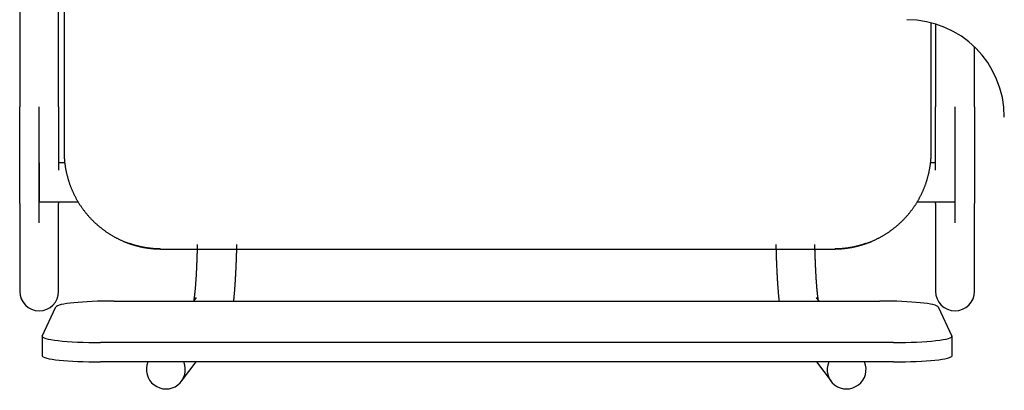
# Model space of a CAD drawing. Header units: metres. Extents: x -1 to 461, y -6 to 31.
# Tile 63 of 82: x 420.419 to 420.924, y 16.04 to 16.23. Entities that reach past the tile are written whole.
import ezdxf

# ---------------------------------------------------------------- set-up
doc = ezdxf.new("R2010")
doc.units = ezdxf.units.M
doc.linetypes.add('CONTINUA', pattern=[0])
doc.layers.add('PA MOBLES', color=7, linetype='CONTINUA', lineweight=25)

msp = doc.modelspace()

# ---------------------------------------------------------------- linework, layer by layer
at = {"layer": 'PA MOBLES', "color": 180, "transparency": 33554687}
for p, q in [((420.44139, 16.51223), (420.44139, 16.16223)), ((420.41861, 16.44574), (420.41861, 16.18525)), ((420.43861, 16.18525), (420.43861, 16.44574)), ((420.88639, 16.16223), (420.88639, 16.2283)), ((420.88861, 16.22767), (420.88861, 16.18525)), ((420.90861, 16.18525), (420.90861, 16.21585)), ((420.42861, 16.12568), (420.42861, 16.18525)), ((420.89861, 16.12568), (420.89861, 16.18525)), ((420.42861, 16.15637), (420.42861, 16.13637)), ((420.44173, 16.15637), (420.43861, 16.15637)), ((420.88861, 16.15637), (420.88604, 16.15637)), ((420.89861, 16.13637), (420.89861, 16.15637)), ((420.41861, 16.13555), (420.41861, 16.0905)), ((420.42861, 16.13637), (420.4486, 16.13637)), ((420.43861, 16.0905), (420.43861, 16.13555)), ((420.87918, 16.13637), (420.89861, 16.13637)), ((420.88861, 16.13555), (420.88861, 16.0905)), ((420.90861, 16.0905), (420.90861, 16.13555)), ((420.49081, 16.11223), (420.83696, 16.11223)), ((420.49081, 16.11223), (420.83696, 16.11223)), ((420.46713, 16.08552), (420.86005, 16.08552)), ((420.5091, 16.0873), (420.50774, 16.08552)), ((420.82882, 16.08552), (420.82747, 16.0873)), ((420.43017, 16.06758), (420.43717, 16.08249)), ((420.89002, 16.08249), (420.89702, 16.06758)), ((420.43013, 16.06742), (420.43013, 16.05748)), ((420.89705, 16.05748), (420.89705, 16.06742)), ((420.86705, 16.06423), (420.46013, 16.06423)), ((420.86705, 16.05429), (420.46013, 16.05429)), ((420.50157, 16.04434), (420.50913, 16.05429)), ((420.82743, 16.05429), (420.83499, 16.04434))]:
    msp.add_line(p, q, dxfattribs=at)
for points in [[(420.41861, 16.13555), (420.41861, 16.13563), (420.41861, 16.13571), (420.41861, 16.13581), (420.41861, 16.13591), (420.41861, 16.13602), (420.41861, 16.13614), (420.41861, 16.13626), (420.41861, 16.13639), (420.41861, 16.13654), (420.41861, 16.13669), (420.41861, 16.13685), (420.41861, 16.13701), (420.41861, 16.13719), (420.41861, 16.13737), (420.41861, 16.13756), (420.41861, 16.13776), (420.41861, 16.13797), (420.41861, 16.13818), (420.41861, 16.1384), (420.41861, 16.13863), (420.41861, 16.13887), (420.41861, 16.13912), (420.41861, 16.13937), (420.41861, 16.13964), (420.41861, 16.13991), (420.41861, 16.14018), (420.41861, 16.14047), (420.41861, 16.14076), (420.41861, 16.14106), (420.41861, 16.14137), (420.41861, 16.14169), (420.41861, 16.14201), (420.41861, 16.14234), (420.41861, 16.14268), (420.41861, 16.14302), (420.41861, 16.14337), (420.41861, 16.14373), (420.41861, 16.1441), (420.41861, 16.14447), (420.41861, 16.14485), (420.41861, 16.14523), (420.41861, 16.14562), (420.41861, 16.14602), (420.41861, 16.14643), (420.41861, 16.14684), (420.41861, 16.14726), (420.41861, 16.14768), (420.41861, 16.14811), (420.41861, 16.14855), (420.41861, 16.14899), (420.41861, 16.14944), (420.41861, 16.1499), (420.41861, 16.15036), (420.41861, 16.15083), (420.41861, 16.1513), (420.41861, 16.15178), (420.41861, 16.15227), (420.41861, 16.15276), (420.41861, 16.15325), (420.41861, 16.15376), (420.41861, 16.1542), (420.41861, 16.15465), (420.41861, 16.1551), (420.41861, 16.15556), (420.41861, 16.15602), (420.41861, 16.15648), (420.41861, 16.15694), (420.41861, 16.15741), (420.41861, 16.15789), (420.41861, 16.15836), (420.41861, 16.15884), (420.41861, 16.15933), (420.41861, 16.15981), (420.41861, 16.1603), (420.41861, 16.1608), (420.41861, 16.16129), (420.41861, 16.16179), (420.41861, 16.16229), (420.41861, 16.1628), (420.41861, 16.16331), (420.41861, 16.16382), (420.41861, 16.16433), (420.41861, 16.16485), (420.41861, 16.16537), (420.41861, 16.16589), (420.41861, 16.16642), (420.41861, 16.16694), (420.41861, 16.16747), (420.41861, 16.16801), (420.41861, 16.16854), (420.41861, 16.16908), (420.41861, 16.16962), (420.41861, 16.17016), (420.41861, 16.1707), (420.41861, 16.17125), (420.41861, 16.17179), (420.41861, 16.17234), (420.41861, 16.17289), (420.41861, 16.17344), (420.41861, 16.17399), (420.41861, 16.17455), (420.41861, 16.1751), (420.41861, 16.17566), (420.41861, 16.17621), (420.41861, 16.17677), (420.41861, 16.17733), (420.41861, 16.17789), (420.41861, 16.17845), (420.41861, 16.17902), (420.41861, 16.17958), (420.41861, 16.18014), (420.41861, 16.18071), (420.41861, 16.18127), (420.41861, 16.18184), (420.41861, 16.18241), (420.41861, 16.18297), (420.41861, 16.18354), (420.41861, 16.18411), (420.41861, 16.18468), (420.41861, 16.18525)], [(420.43861, 16.18525), (420.43861, 16.1846), (420.43861, 16.18395), (420.43861, 16.1833), (420.43861, 16.18265), (420.43861, 16.182), (420.43861, 16.18135), (420.43861, 16.18071), (420.43861, 16.18006), (420.43861, 16.17941), (420.43861, 16.17877), (420.43861, 16.17813), (420.43861, 16.17749), (420.43861, 16.17685), (420.43861, 16.17621), (420.43861, 16.17557), (420.43861, 16.17494), (420.43861, 16.17431), (420.43861, 16.17367), (420.43861, 16.17304), (420.43861, 16.17242), (420.43861, 16.17179), (420.43861, 16.17117), (420.43861, 16.17055), (420.43861, 16.16993), (420.43861, 16.16931), (420.43861, 16.1687), (420.43861, 16.16808), (420.43861, 16.16748), (420.43861, 16.16687), (420.43861, 16.16627), (420.43861, 16.16577), (420.43861, 16.16528), (420.43861, 16.16479), (420.43861, 16.16431), (420.43861, 16.16382), (420.43861, 16.16334), (420.43861, 16.16286), (420.43861, 16.16239), (420.43861, 16.16192), (420.43861, 16.16145), (420.43861, 16.16098), (420.43861, 16.16052), (420.43861, 16.16005), (420.43861, 16.1596), (420.43861, 16.15914), (420.43861, 16.15869), (420.43861, 16.15824), (420.43861, 16.15779), (420.43861, 16.15735), (420.43861, 16.15691), (420.43861, 16.15647), (420.43861, 16.15604), (420.43861, 16.15561), (420.43861, 16.15518), (420.43861, 16.15476), (420.43861, 16.15434), (420.43861, 16.15392), (420.43861, 16.15351), (420.43861, 16.1531), (420.43861, 16.15269)], [(420.88861, 16.15269), (420.88861, 16.15273), (420.88861, 16.15276), (420.88861, 16.1528), (420.88861, 16.15283), (420.88861, 16.15287), (420.88861, 16.1529), (420.88861, 16.15294), (420.88861, 16.15297), (420.88861, 16.15301), (420.88861, 16.15304), (420.88861, 16.15308), (420.88861, 16.15311), (420.88861, 16.15315), (420.88861, 16.15319), (420.88861, 16.15322), (420.88861, 16.15326), (420.88861, 16.15329), (420.88861, 16.15333), (420.88861, 16.15336), (420.88861, 16.1534), (420.88861, 16.15343), (420.88861, 16.15347), (420.88861, 16.15351), (420.88861, 16.15354), (420.88861, 16.15358), (420.88861, 16.15361), (420.88861, 16.15365), (420.88861, 16.15369), (420.88861, 16.15372), (420.88861, 16.15376), (420.88861, 16.1542), (420.88861, 16.15465), (420.88861, 16.1551), (420.88861, 16.15556), (420.88861, 16.15602), (420.88861, 16.15648), (420.88861, 16.15694), (420.88861, 16.15741), (420.88861, 16.15789), (420.88861, 16.15836), (420.88861, 16.15884), (420.88861, 16.15933), (420.88861, 16.15981), (420.88861, 16.1603), (420.88861, 16.1608), (420.88861, 16.16129), (420.88861, 16.16179), (420.88861, 16.16229), (420.88861, 16.1628), (420.88861, 16.16331), (420.88861, 16.16382), (420.88861, 16.16433), (420.88861, 16.16485), (420.88861, 16.16537), (420.88861, 16.16589), (420.88861, 16.16642), (420.88861, 16.16694), (420.88861, 16.16747), (420.88861, 16.16801), (420.88861, 16.16854), (420.88861, 16.16908), (420.88861, 16.16962), (420.88861, 16.17016), (420.88861, 16.1707), (420.88861, 16.17125), (420.88861, 16.17179), (420.88861, 16.17234), (420.88861, 16.17289), (420.88861, 16.17344), (420.88861, 16.17399), (420.88861, 16.17455), (420.88861, 16.1751), (420.88861, 16.17566), (420.88861, 16.17621), (420.88861, 16.17677), (420.88861, 16.17733), (420.88861, 16.17789), (420.88861, 16.17845), (420.88861, 16.17902), (420.88861, 16.17958), (420.88861, 16.18014), (420.88861, 16.18071), (420.88861, 16.18127), (420.88861, 16.18184), (420.88861, 16.18241), (420.88861, 16.18297), (420.88861, 16.18354), (420.88861, 16.18411), (420.88861, 16.18468), (420.88861, 16.18525)], [(420.90861, 16.18525), (420.90861, 16.1846), (420.90861, 16.18395), (420.90861, 16.1833), (420.90861, 16.18265), (420.90861, 16.182), (420.90861, 16.18135), (420.90861, 16.18071), (420.90861, 16.18006), (420.90861, 16.17941), (420.90861, 16.17877), (420.90861, 16.17813), (420.90861, 16.17749), (420.90861, 16.17685), (420.90861, 16.17621), (420.90861, 16.17557), (420.90861, 16.17494), (420.90861, 16.17431), (420.90861, 16.17367), (420.90861, 16.17304), (420.90861, 16.17242), (420.90861, 16.17179), (420.90861, 16.17117), (420.90861, 16.17055), (420.90861, 16.16993), (420.90861, 16.16931), (420.90861, 16.1687), (420.90861, 16.16808), (420.90861, 16.16748), (420.90861, 16.16687), (420.90861, 16.16627), (420.90861, 16.16566), (420.90861, 16.16507), (420.90861, 16.16447), (420.90861, 16.16389), (420.90861, 16.1633), (420.90861, 16.16272), (420.90861, 16.16214), (420.90861, 16.16157), (420.90861, 16.161), (420.90861, 16.16043), (420.90861, 16.15987), (420.90861, 16.15932), (420.90861, 16.15876), (420.90861, 16.15822), (420.90861, 16.15767), (420.90861, 16.15714), (420.90861, 16.1566), (420.90861, 16.15607), (420.90861, 16.15555), (420.90861, 16.15503), (420.90861, 16.15452), (420.90861, 16.15401), (420.90861, 16.1535), (420.90861, 16.15301), (420.90861, 16.15251), (420.90861, 16.15202), (420.90861, 16.15154), (420.90861, 16.15106), (420.90861, 16.15059), (420.90861, 16.15013), (420.90861, 16.14972), (420.90861, 16.14932), (420.90861, 16.14893), (420.90861, 16.14854), (420.90861, 16.14816), (420.90861, 16.14778), (420.90861, 16.14741), (420.90861, 16.14704), (420.90861, 16.14668), (420.90861, 16.14632), (420.90861, 16.14596), (420.90861, 16.14562), (420.90861, 16.14527), (420.90861, 16.14493), (420.90861, 16.1446), (420.90861, 16.14427), (420.90861, 16.14395), (420.90861, 16.14363), (420.90861, 16.14332), (420.90861, 16.14302), (420.90861, 16.14272), (420.90861, 16.14242), (420.90861, 16.14213), (420.90861, 16.14184), (420.90861, 16.14157), (420.90861, 16.14129), (420.90861, 16.14102), (420.90861, 16.14076), (420.90861, 16.14051), (420.90861, 16.14025), (420.90861, 16.14001), (420.90861, 16.13977), (420.90861, 16.13954), (420.90861, 16.13931), (420.90861, 16.13909), (420.90861, 16.13887), (420.90861, 16.13866), (420.90861, 16.13846), (420.90861, 16.13826), (420.90861, 16.13807), (420.90861, 16.13789), (420.90861, 16.13771), (420.90861, 16.13754), (420.90861, 16.13737), (420.90861, 16.13721), (420.90861, 16.13705), (420.90861, 16.13691), (420.90861, 16.13676), (420.90861, 16.13663), (420.90861, 16.1365), (420.90861, 16.13638), (420.90861, 16.13626), (420.90861, 16.13615), (420.90861, 16.13605), (420.90861, 16.13595), (420.90861, 16.13586), (420.90861, 16.13577), (420.90861, 16.13569), (420.90861, 16.13562), (420.90861, 16.13555)], [(420.44139, 16.16223), (420.44139, 16.16192), (420.44139, 16.1616), (420.44139, 16.16129), (420.4414, 16.16097), (420.44141, 16.16065), (420.44142, 16.16033), (420.44144, 16.16002), (420.44145, 16.1597), (420.44147, 16.15938), (420.44149, 16.15906), (420.44151, 16.15874), (420.44153, 16.15842), (420.44156, 16.1581), (420.44159, 16.15778), (420.44162, 16.15745), (420.44165, 16.15713), (420.44168, 16.15681), (420.44172, 16.15649), (420.44176, 16.15616), (420.4418, 16.15584), (420.44184, 16.15552), (420.44188, 16.1552), (420.44193, 16.15487), (420.44198, 16.15455), (420.44203, 16.15423), (420.44208, 16.1539), (420.44214, 16.15358), (420.4422, 16.15326), (420.44226, 16.15293), (420.44232, 16.15261), (420.44239, 16.15229), (420.44245, 16.15196), (420.44252, 16.15164), (420.44259, 16.15132), (420.44266, 16.151), (420.44274, 16.15067), (420.44282, 16.15035), (420.4429, 16.15003), (420.44298, 16.14971), (420.44306, 16.14939), (420.44315, 16.14907), (420.44324, 16.14875), (420.44333, 16.14843), (420.44342, 16.14811), (420.44352, 16.14779), (420.44361, 16.14747), (420.44371, 16.14715), (420.44382, 16.14684), (420.44392, 16.14652), (420.44403, 16.1462), (420.44413, 16.14589), (420.44424, 16.14557), (420.44435, 16.14526), (420.44447, 16.14495), (420.44459, 16.14463), (420.4447, 16.14432), (420.44482, 16.14401), (420.44495, 16.1437), (420.44507, 16.14339), (420.4452, 16.14308), (420.44533, 16.14277), (420.44546, 16.14247), (420.44559, 16.14216), (420.44573, 16.14186), (420.44586, 16.14155), (420.446, 16.14125), (420.44614, 16.14095), (420.44629, 16.14065), (420.44643, 16.14035), (420.44658, 16.14005), (420.44673, 16.13975), (420.44688, 16.13945), (420.44703, 16.13916), (420.44719, 16.13886), (420.44734, 16.13857), (420.4475, 16.13827), (420.44766, 16.13798), (420.44782, 16.13769), (420.44799, 16.1374), (420.44815, 16.13712), (420.44832, 16.13683), (420.44849, 16.13654), (420.44866, 16.13626), (420.44883, 16.13598), (420.44901, 16.1357), (420.44918, 16.13542), (420.44936, 16.13514), (420.44954, 16.13486), (420.44972, 16.13459), (420.44991, 16.13431), (420.45009, 16.13404), (420.45028, 16.13377), (420.45047, 16.1335), (420.45065, 16.13323), (420.45085, 16.13297), (420.45104, 16.1327), (420.45123, 16.13244), (420.45143, 16.13218), (420.45163, 16.13192), (420.45182, 16.13166), (420.45202, 16.1314), (420.45223, 16.13115), (420.45243, 16.13089), (420.45263, 16.13064), (420.45284, 16.13039), (420.45304, 16.13014), (420.45325, 16.12989), (420.45346, 16.12965), (420.45367, 16.12941), (420.45388, 16.12916), (420.4541, 16.12892), (420.45431, 16.12869), (420.45452, 16.12845), (420.45474, 16.12822), (420.45496, 16.12798), (420.45518, 16.12775), (420.45539, 16.12752), (420.45561, 16.1273), (420.45584, 16.12707), (420.45606, 16.12685), (420.45628, 16.12663), (420.4565, 16.12641), (420.45673, 16.12619), (420.45696, 16.12597), (420.45719, 16.12575), (420.45742, 16.12554), (420.45766, 16.12532), (420.45789, 16.12511), (420.45813, 16.1249), (420.45837, 16.12469), (420.45861, 16.12448), (420.45885, 16.12427), (420.4591, 16.12406), (420.45934, 16.12385), (420.45959, 16.12365), (420.45984, 16.12344), (420.46009, 16.12324), (420.46034, 16.12304), (420.4606, 16.12284), (420.46085, 16.12264), (420.46111, 16.12244), (420.46137, 16.12224), (420.46163, 16.12205), (420.4619, 16.12185), (420.46216, 16.12166), (420.46243, 16.12147), (420.46269, 16.12128), (420.46296, 16.1211), (420.46323, 16.12091), (420.46351, 16.12073), (420.46378, 16.12054), (420.46405, 16.12036), (420.46433, 16.12018), (420.46461, 16.12001), (420.46489, 16.11983), (420.46517, 16.11966), (420.46545, 16.11949), (420.46573, 16.11931), (420.46602, 16.11915), (420.4663, 16.11898), (420.46659, 16.11881), (420.46688, 16.11865), (420.46717, 16.11849), (420.46746, 16.11833), (420.46775, 16.11817), (420.46804, 16.11802), (420.46834, 16.11786), (420.46863, 16.11771), (420.46893, 16.11756), (420.46923, 16.11741), (420.46953, 16.11726), (420.46983, 16.11712), (420.47013, 16.11698), (420.47043, 16.11684), (420.47073, 16.1167), (420.47104, 16.11656), (420.47134, 16.11643), (420.47165, 16.11629), (420.47195, 16.11616), (420.47226, 16.11603), (420.47235, 16.116), (420.47244, 16.11596), (420.47253, 16.11592), (420.47262, 16.11588), (420.47272, 16.11585), (420.47281, 16.11581), (420.4729, 16.11577), (420.47299, 16.11574), (420.47308, 16.1157), (420.47317, 16.11567), (420.47327, 16.11563), (420.47336, 16.11559), (420.47345, 16.11556), (420.47354, 16.11552), (420.47363, 16.11549), (420.47373, 16.11545), (420.47382, 16.11542), (420.47391, 16.11538), (420.474, 16.11535), (420.4741, 16.11532), (420.47419, 16.11528), (420.47428, 16.11525), (420.47437, 16.11521), (420.47447, 16.11518), (420.47456, 16.11515), (420.47465, 16.11512), (420.47474, 16.11508), (420.47484, 16.11505), (420.47493, 16.11502), (420.47502, 16.11498)], [(420.85275, 16.11498), (420.85284, 16.11502), (420.85293, 16.11505), (420.85303, 16.11508), (420.85312, 16.11512), (420.85321, 16.11515), (420.85331, 16.11518), (420.8534, 16.11521), (420.85349, 16.11525), (420.85358, 16.11528), (420.85368, 16.11532), (420.85377, 16.11535), (420.85386, 16.11538), (420.85395, 16.11542), (420.85405, 16.11545), (420.85414, 16.11549), (420.85423, 16.11552), (420.85432, 16.11556), (420.85441, 16.11559), (420.85451, 16.11563), (420.8546, 16.11567), (420.85469, 16.1157), (420.85478, 16.11574), (420.85487, 16.11577), (420.85496, 16.11581), (420.85506, 16.11585), (420.85515, 16.11588), (420.85524, 16.11592), (420.85533, 16.11596), (420.85542, 16.116), (420.85551, 16.11603), (420.85582, 16.11616), (420.85613, 16.11629), (420.85643, 16.11643), (420.85674, 16.11656), (420.85704, 16.1167), (420.85734, 16.11684), (420.85764, 16.11698), (420.85795, 16.11712), (420.85824, 16.11726), (420.85854, 16.11741), (420.85884, 16.11756), (420.85914, 16.11771), (420.85943, 16.11786), (420.85973, 16.11802), (420.86002, 16.11817), (420.86031, 16.11833), (420.8606, 16.11849), (420.86089, 16.11865), (420.86118, 16.11881), (420.86147, 16.11898), (420.86175, 16.11915), (420.86204, 16.11931), (420.86232, 16.11949), (420.8626, 16.11966), (420.86288, 16.11983), (420.86316, 16.12001), (420.86344, 16.12018), (420.86372, 16.12036), (420.86399, 16.12054), (420.86427, 16.12073), (420.86454, 16.12091), (420.86481, 16.1211), (420.86508, 16.12128), (420.86535, 16.12147), (420.86561, 16.12166), (420.86588, 16.12185), (420.86614, 16.12205), (420.8664, 16.12224), (420.86666, 16.12244), (420.86692, 16.12264), (420.86717, 16.12284), (420.86743, 16.12304), (420.86768, 16.12324), (420.86793, 16.12344), (420.86818, 16.12365), (420.86843, 16.12385), (420.86868, 16.12406), (420.86892, 16.12427), (420.86916, 16.12448), (420.8694, 16.12469), (420.86964, 16.1249), (420.86988, 16.12511), (420.87012, 16.12532), (420.87035, 16.12554), (420.87058, 16.12575), (420.87081, 16.12597), (420.87104, 16.12619), (420.87127, 16.12641), (420.87149, 16.12663), (420.87171, 16.12685), (420.87194, 16.12707), (420.87216, 16.1273), (420.87238, 16.12752), (420.8726, 16.12775), (420.87281, 16.12798), (420.87303, 16.12822), (420.87325, 16.12845), (420.87346, 16.12869), (420.87368, 16.12892), (420.87389, 16.12916), (420.8741, 16.12941), (420.87431, 16.12965), (420.87452, 16.12989), (420.87473, 16.13014), (420.87493, 16.13039), (420.87514, 16.13064), (420.87534, 16.13089), (420.87555, 16.13115), (420.87575, 16.1314), (420.87595, 16.13166), (420.87615, 16.13192), (420.87634, 16.13218), (420.87654, 16.13244), (420.87673, 16.1327), (420.87693, 16.13297), (420.87712, 16.13323), (420.87731, 16.1335), (420.87749, 16.13377), (420.87768, 16.13404), (420.87787, 16.13431), (420.87805, 16.13459), (420.87823, 16.13486), (420.87841, 16.13514), (420.87859, 16.13542), (420.87876, 16.1357), (420.87894, 16.13598), (420.87911, 16.13626), (420.87928, 16.13654), (420.87945, 16.13683), (420.87962, 16.13712), (420.87979, 16.1374), (420.87995, 16.13769), (420.88011, 16.13798), (420.88027, 16.13827), (420.88043, 16.13857), (420.88059, 16.13886), (420.88074, 16.13916), (420.88089, 16.13945), (420.88105, 16.13975), (420.88119, 16.14005), (420.88134, 16.14035), (420.88149, 16.14065), (420.88163, 16.14095), (420.88177, 16.14125), (420.88191, 16.14155), (420.88205, 16.14186), (420.88218, 16.14216), (420.88231, 16.14247), (420.88244, 16.14277), (420.88257, 16.14308), (420.8827, 16.14339), (420.88283, 16.1437), (420.88295, 16.14401), (420.88307, 16.14432), (420.88319, 16.14463), (420.8833, 16.14495), (420.88342, 16.14526), (420.88353, 16.14557), (420.88364, 16.14589), (420.88375, 16.1462), (420.88385, 16.14652), (420.88396, 16.14684), (420.88406, 16.14715), (420.88416, 16.14747), (420.88425, 16.14779), (420.88435, 16.14811), (420.88444, 16.14843), (420.88453, 16.14875), (420.88462, 16.14907), (420.88471, 16.14939), (420.88479, 16.14971), (420.88487, 16.15003), (420.88495, 16.15035), (420.88503, 16.15067), (420.88511, 16.151), (420.88518, 16.15132), (420.88525, 16.15164), (420.88532, 16.15196), (420.88539, 16.15229), (420.88545, 16.15261), (420.88551, 16.15293), (420.88557, 16.15326), (420.88563, 16.15358), (420.88569, 16.1539), (420.88574, 16.15423), (420.88579, 16.15455), (420.88584, 16.15487), (420.88589, 16.1552), (420.88593, 16.15552), (420.88598, 16.15584), (420.88602, 16.15616), (420.88605, 16.15649), (420.88609, 16.15681), (420.88612, 16.15713), (420.88616, 16.15745), (420.88619, 16.15778), (420.88621, 16.1581), (420.88624, 16.15842), (420.88626, 16.15874), (420.88628, 16.15906), (420.8863, 16.15938), (420.88632, 16.1597), (420.88634, 16.16002), (420.88635, 16.16033), (420.88636, 16.16065), (420.88637, 16.16097), (420.88638, 16.16129), (420.88638, 16.1616), (420.88638, 16.16192), (420.88639, 16.16223)], [(420.43861, 16.13637), (420.43861, 16.13633), (420.43861, 16.1363), (420.43861, 16.13626), (420.43861, 16.13623), (420.43861, 16.1362), (420.43861, 16.13616), (420.43861, 16.13613), (420.43861, 16.1361), (420.43861, 16.13607), (420.43861, 16.13604), (420.43861, 16.13601), (420.43861, 16.13598), (420.43861, 16.13595), (420.43861, 16.13592), (420.43861, 16.1359), (420.43861, 16.13587), (420.43861, 16.13584), (420.43861, 16.13582), (420.43861, 16.13579), (420.43861, 16.13577), (420.43861, 16.13574), (420.43861, 16.13572), (420.43861, 16.1357), (420.43861, 16.13568), (420.43861, 16.13565), (420.43861, 16.13563), (420.43861, 16.13561), (420.43861, 16.13559), (420.43861, 16.13557), (420.43861, 16.13555)], [(420.88861, 16.13555), (420.88861, 16.13557), (420.88861, 16.13559), (420.88861, 16.13561), (420.88861, 16.13563), (420.88861, 16.13565), (420.88861, 16.13568), (420.88861, 16.1357), (420.88861, 16.13572), (420.88861, 16.13574), (420.88861, 16.13577), (420.88861, 16.13579), (420.88861, 16.13582), (420.88861, 16.13584), (420.88861, 16.13587), (420.88861, 16.1359), (420.88861, 16.13592), (420.88861, 16.13595), (420.88861, 16.13598), (420.88861, 16.13601), (420.88861, 16.13604), (420.88861, 16.13607), (420.88861, 16.1361), (420.88861, 16.13613), (420.88861, 16.13616), (420.88861, 16.1362), (420.88861, 16.13623), (420.88861, 16.13626), (420.88861, 16.1363), (420.88861, 16.13633), (420.88861, 16.13637)], [(420.47502, 16.11498), (420.47505, 16.11498), (420.47507, 16.11497), (420.4751, 16.11496), (420.47512, 16.11495), (420.47515, 16.11494), (420.47517, 16.11493), (420.4752, 16.11492), (420.47522, 16.11492), (420.47525, 16.11491), (420.47527, 16.1149), (420.4753, 16.11489), (420.47532, 16.11488), (420.47535, 16.11487), (420.47537, 16.11487), (420.4754, 16.11486), (420.47542, 16.11485), (420.47545, 16.11484), (420.47547, 16.11483), (420.4755, 16.11482), (420.47552, 16.11482), (420.47554, 16.11481), (420.47557, 16.1148), (420.47559, 16.11479), (420.47562, 16.11478), (420.47564, 16.11477), (420.47567, 16.11477), (420.47569, 16.11476), (420.47571, 16.11475), (420.47574, 16.11474), (420.47576, 16.11473), (420.47592, 16.11468), (420.47607, 16.11463), (420.47623, 16.11459), (420.47638, 16.11454), (420.47654, 16.11449), (420.4767, 16.11444), (420.47686, 16.11439), (420.47702, 16.11434), (420.47718, 16.11429), (420.47734, 16.11425), (420.4775, 16.1142), (420.47767, 16.11415), (420.47783, 16.1141), (420.478, 16.11406), (420.47816, 16.11401), (420.47833, 16.11397), (420.47849, 16.11392), (420.47866, 16.11388), (420.47883, 16.11384), (420.479, 16.11379), (420.47916, 16.11375), (420.47933, 16.11371), (420.4795, 16.11366), (420.47967, 16.11362), (420.47984, 16.11358), (420.48001, 16.11354), (420.48018, 16.1135), (420.48035, 16.11346), (420.48052, 16.11343), (420.48069, 16.11339), (420.48086, 16.11335), (420.48103, 16.11332), (420.4812, 16.11328), (420.48137, 16.11324), (420.48155, 16.11321), (420.48172, 16.11318), (420.48189, 16.11314), (420.48206, 16.11311), (420.48223, 16.11308), (420.4824, 16.11305), (420.48257, 16.11302), (420.48273, 16.11299), (420.4829, 16.11296), (420.48307, 16.11293), (420.48324, 16.1129), (420.48341, 16.11287), (420.48357, 16.11285), (420.48374, 16.11282), (420.48391, 16.11279), (420.48407, 16.11277), (420.48424, 16.11275), (420.4844, 16.11272), (420.48456, 16.1127), (420.48473, 16.11268), (420.48489, 16.11266), (420.48505, 16.11263), (420.48521, 16.11261), (420.48537, 16.1126), (420.48553, 16.11258), (420.48568, 16.11256), (420.48581, 16.11254), (420.48594, 16.11253), (420.48607, 16.11252), (420.4862, 16.1125), (420.48633, 16.11249), (420.48647, 16.11248), (420.4866, 16.11246), (420.48674, 16.11245), (420.48688, 16.11244), (420.48701, 16.11243), (420.48715, 16.11241), (420.48729, 16.1124), (420.48743, 16.11239), (420.48757, 16.11238), (420.48771, 16.11237), (420.48784, 16.11236), (420.48798, 16.11235), (420.48812, 16.11234), (420.48826, 16.11233), (420.4884, 16.11232), (420.48854, 16.11231), (420.48867, 16.11231), (420.48881, 16.1123), (420.48894, 16.11229), (420.48908, 16.11229), (420.48921, 16.11228), (420.48934, 16.11227), (420.48947, 16.11227), (420.4896, 16.11226), (420.48973, 16.11226), (420.48974, 16.11226), (420.48976, 16.11226), (420.48977, 16.11226), (420.48978, 16.11226), (420.4898, 16.11226), (420.48982, 16.11226), (420.48983, 16.11226), (420.48985, 16.11226), (420.48986, 16.11225), (420.48988, 16.11225), (420.48989, 16.11225), (420.48991, 16.11225), (420.48992, 16.11225), (420.48994, 16.11225), (420.48995, 16.11225), (420.48997, 16.11225), (420.48999, 16.11225), (420.49, 16.11225), (420.49002, 16.11225), (420.49003, 16.11225), (420.49005, 16.11225), (420.49007, 16.11225), (420.49008, 16.11225), (420.4901, 16.11225), (420.49011, 16.11225), (420.49013, 16.11225), (420.49015, 16.11225), (420.49016, 16.11225), (420.49018, 16.11225), (420.49019, 16.11225), (420.49021, 16.11225), (420.49023, 16.11225), (420.49024, 16.11224), (420.49026, 16.11224), (420.49027, 16.11224), (420.49029, 16.11224), (420.49031, 16.11224), (420.49032, 16.11224), (420.49034, 16.11224), (420.49035, 16.11224), (420.49037, 16.11224), (420.49038, 16.11224), (420.4904, 16.11224), (420.49042, 16.11224), (420.49043, 16.11224), (420.49045, 16.11224), (420.49046, 16.11224), (420.49048, 16.11224), (420.49049, 16.11224), (420.49051, 16.11224), (420.49052, 16.11224), (420.49054, 16.11224), (420.49055, 16.11224), (420.49057, 16.11224), (420.49058, 16.11224), (420.4906, 16.11224), (420.49061, 16.11224), (420.49063, 16.11224), (420.49064, 16.11224), (420.49066, 16.11224), (420.49066, 16.11224), (420.49066, 16.11224), (420.49067, 16.11224), (420.49067, 16.11224), (420.49068, 16.11224), (420.49068, 16.11224), (420.49069, 16.11224), (420.49069, 16.11224), (420.4907, 16.11224), (420.4907, 16.11224), (420.49071, 16.11224), (420.49071, 16.11224), (420.49072, 16.11224), (420.49072, 16.11224), (420.49073, 16.11224), (420.49073, 16.11224), (420.49073, 16.11224), (420.49074, 16.11224), (420.49074, 16.11224), (420.49075, 16.11224), (420.49075, 16.11224), (420.49076, 16.11224), (420.49076, 16.11223), (420.49076, 16.11223), (420.49077, 16.11223), (420.49077, 16.11223), (420.49078, 16.11223), (420.49078, 16.11223), (420.49078, 16.11223), (420.49081, 16.11223)], [(420.47655, 16.11448), (420.4765, 16.1145), (420.47644, 16.11452), (420.47639, 16.11453), (420.47634, 16.11455), (420.47629, 16.11456), (420.47624, 16.11458), (420.47619, 16.1146), (420.47614, 16.11461), (420.47609, 16.11463), (420.47604, 16.11465), (420.47599, 16.11466), (420.47594, 16.11468), (420.47588, 16.1147), (420.47583, 16.11471), (420.47578, 16.11473), (420.47573, 16.11475), (420.47568, 16.11476), (420.47563, 16.11478), (420.47558, 16.1148), (420.47553, 16.11481), (420.47548, 16.11483), (420.47543, 16.11485), (420.47538, 16.11486), (420.47533, 16.11488), (420.47528, 16.1149), (420.47523, 16.11492), (420.47518, 16.11493), (420.47512, 16.11495), (420.47507, 16.11497), (420.47502, 16.11498)], [(420.49079, 16.11223), (420.49078, 16.11223), (420.49078, 16.11223), (420.49078, 16.11223), (420.49077, 16.11223), (420.49077, 16.11223), (420.49076, 16.11223), (420.49076, 16.11223), (420.49076, 16.11224), (420.49075, 16.11224), (420.49075, 16.11224), (420.49074, 16.11224), (420.49074, 16.11224), (420.49073, 16.11224), (420.49073, 16.11224), (420.49073, 16.11224), (420.49072, 16.11224), (420.49072, 16.11224), (420.49071, 16.11224), (420.49071, 16.11224), (420.4907, 16.11224), (420.4907, 16.11224), (420.49069, 16.11224), (420.49069, 16.11224), (420.49068, 16.11224), (420.49068, 16.11224), (420.49067, 16.11224), (420.49067, 16.11224), (420.49066, 16.11224), (420.49066, 16.11224), (420.49066, 16.11224), (420.49064, 16.11224), (420.49063, 16.11224), (420.49061, 16.11224), (420.4906, 16.11224), (420.49058, 16.11224), (420.49057, 16.11224), (420.49055, 16.11224), (420.49054, 16.11224), (420.49052, 16.11224), (420.49051, 16.11224), (420.49049, 16.11224), (420.49048, 16.11224), (420.49046, 16.11224), (420.49045, 16.11224), (420.49043, 16.11224), (420.49042, 16.11224), (420.4904, 16.11224), (420.49038, 16.11224), (420.49037, 16.11224), (420.49035, 16.11224), (420.49034, 16.11224), (420.49032, 16.11224), (420.49031, 16.11224), (420.49029, 16.11224), (420.49027, 16.11224), (420.49026, 16.11224), (420.49024, 16.11224), (420.49023, 16.11225), (420.49021, 16.11225), (420.49019, 16.11225), (420.49018, 16.11225), (420.49016, 16.11225), (420.49015, 16.11225), (420.49013, 16.11225), (420.49011, 16.11225), (420.4901, 16.11225), (420.49008, 16.11225), (420.49007, 16.11225), (420.49005, 16.11225), (420.49003, 16.11225), (420.49002, 16.11225), (420.49, 16.11225), (420.48999, 16.11225), (420.48997, 16.11225), (420.48995, 16.11225), (420.48994, 16.11225), (420.48992, 16.11225), (420.48991, 16.11225), (420.48989, 16.11225), (420.48988, 16.11225), (420.48986, 16.11225), (420.48985, 16.11226), (420.48983, 16.11226), (420.48982, 16.11226), (420.4898, 16.11226), (420.48978, 16.11226), (420.48977, 16.11226), (420.48976, 16.11226), (420.48974, 16.11226), (420.48973, 16.11226), (420.4896, 16.11226), (420.48947, 16.11227), (420.48934, 16.11227), (420.48921, 16.11228), (420.48908, 16.11229), (420.48894, 16.11229), (420.48881, 16.1123), (420.48867, 16.11231), (420.48854, 16.11231), (420.4884, 16.11232), (420.48826, 16.11233), (420.48812, 16.11234), (420.48798, 16.11235), (420.48784, 16.11236), (420.48771, 16.11237), (420.48757, 16.11238), (420.48743, 16.11239), (420.48729, 16.1124), (420.48715, 16.11241), (420.48701, 16.11243), (420.48688, 16.11244), (420.48674, 16.11245), (420.4866, 16.11246), (420.48647, 16.11248), (420.48633, 16.11249), (420.4862, 16.1125), (420.48607, 16.11252), (420.48594, 16.11253), (420.48581, 16.11254), (420.48568, 16.11256), (420.48553, 16.11258), (420.48537, 16.1126), (420.48521, 16.11261), (420.48505, 16.11263), (420.48489, 16.11266), (420.48473, 16.11268), (420.48456, 16.1127), (420.4844, 16.11272), (420.48424, 16.11275), (420.48407, 16.11277), (420.48391, 16.11279), (420.48374, 16.11282), (420.48357, 16.11285), (420.48341, 16.11287), (420.48324, 16.1129), (420.48307, 16.11293), (420.4829, 16.11296), (420.48273, 16.11299), (420.48257, 16.11302), (420.4824, 16.11305), (420.48223, 16.11308), (420.48206, 16.11311), (420.48189, 16.11314), (420.48172, 16.11318), (420.48155, 16.11321), (420.48137, 16.11324), (420.4812, 16.11328), (420.48103, 16.11332), (420.48086, 16.11335), (420.48069, 16.11339), (420.48055, 16.11342), (420.48041, 16.11345), (420.48027, 16.11348), (420.48012, 16.11352), (420.47998, 16.11355), (420.47984, 16.11358), (420.4797, 16.11362), (420.47956, 16.11365), (420.47942, 16.11369), (420.47928, 16.11372), (420.47914, 16.11376), (420.479, 16.11379), (420.47886, 16.11383), (420.47872, 16.11386), (420.47858, 16.1139), (420.47844, 16.11394), (420.4783, 16.11397), (420.47816, 16.11401), (420.47803, 16.11405), (420.47789, 16.11409), (420.47775, 16.11413), (420.47762, 16.11417), (420.47748, 16.1142), (420.47735, 16.11424), (420.47721, 16.11428), (420.47708, 16.11432), (420.47694, 16.11436), (420.47681, 16.1144), (420.47668, 16.11444), (420.47655, 16.11448)], [(420.50809, 16.08597), (420.5081, 16.08603), (420.50811, 16.08609), (420.50812, 16.08615), (420.50813, 16.08621), (420.50814, 16.08627), (420.50815, 16.08633), (420.50816, 16.0864), (420.50817, 16.08647), (420.50818, 16.08654), (420.50819, 16.08661), (420.5082, 16.08668), (420.50821, 16.08676), (420.50823, 16.08683), (420.50824, 16.08691), (420.50825, 16.08699), (420.50826, 16.08708), (420.50827, 16.08716), (420.50829, 16.08725), (420.5083, 16.08734), (420.50831, 16.08743), (420.50832, 16.08752), (420.50834, 16.08761), (420.50835, 16.08771), (420.50836, 16.08781), (420.50838, 16.08791), (420.50839, 16.08801), (420.5084, 16.08811), (420.50841, 16.08822), (420.50843, 16.08833), (420.50844, 16.08844), (420.50847, 16.08865), (420.50849, 16.08887), (420.50852, 16.0891), (420.50854, 16.08933), (420.50857, 16.08957), (420.5086, 16.08981), (420.50862, 16.09007), (420.50865, 16.09033), (420.50868, 16.09059), (420.5087, 16.09087), (420.50873, 16.09115), (420.50876, 16.09143), (420.50878, 16.09172), (420.50881, 16.09202), (420.50884, 16.09233), (420.50886, 16.09264), (420.50889, 16.09296), (420.50892, 16.09329), (420.50894, 16.09362), (420.50897, 16.09396), (420.509, 16.09431), (420.50902, 16.09466), (420.50905, 16.09502), (420.50907, 16.09539), (420.5091, 16.09576), (420.50913, 16.09615), (420.50915, 16.09653), (420.50918, 16.09693), (420.5092, 16.09733), (420.50923, 16.09774), (420.50926, 16.09818), (420.50928, 16.09863), (420.50931, 16.09908), (420.50933, 16.09954), (420.50936, 16.1), (420.50938, 16.10047), (420.50941, 16.10095), (420.50943, 16.10143), (420.50946, 16.10191), (420.50948, 16.1024), (420.5095, 16.10289), (420.50953, 16.10338), (420.50955, 16.10389), (420.50957, 16.10439), (420.50959, 16.1049), (420.50961, 16.10542), (420.50963, 16.10593), (420.50966, 16.10646), (420.50968, 16.10698), (420.50969, 16.10751), (420.50971, 16.10805), (420.50973, 16.10858), (420.50975, 16.10912), (420.50977, 16.10967), (420.50979, 16.11022), (420.5098, 16.11077), (420.50982, 16.11133), (420.50983, 16.11189), (420.50985, 16.11245), (420.50987, 16.11301), (420.50987, 16.11306), (420.50987, 16.11311), (420.50987, 16.11316), (420.50987, 16.11321), (420.50987, 16.11326), (420.50987, 16.11331), (420.50987, 16.11335), (420.50988, 16.1134), (420.50988, 16.11345), (420.50988, 16.1135), (420.50988, 16.11355), (420.50988, 16.1136), (420.50988, 16.11365), (420.50988, 16.1137), (420.50988, 16.11375), (420.50989, 16.1138), (420.50989, 16.11384), (420.50989, 16.11389), (420.50989, 16.11394), (420.50989, 16.11399), (420.50989, 16.11404), (420.50989, 16.11409), (420.50989, 16.11414), (420.5099, 16.11419), (420.5099, 16.11424), (420.5099, 16.11429), (420.5099, 16.11434), (420.5099, 16.11439), (420.5099, 16.11444), (420.5099, 16.11448)], [(420.52991, 16.11448), (420.52991, 16.11439), (420.5299, 16.11429), (420.5299, 16.11419), (420.5299, 16.11409), (420.5299, 16.11399), (420.52989, 16.1139), (420.52989, 16.1138), (420.52989, 16.1137), (420.52989, 16.1136), (420.52988, 16.11351), (420.52988, 16.11341), (420.52988, 16.11331), (420.52988, 16.11321), (420.52987, 16.11312), (420.52987, 16.11302), (420.52987, 16.11292), (420.52987, 16.11282), (420.52986, 16.11273), (420.52986, 16.11263), (420.52986, 16.11253), (420.52986, 16.11244), (420.52985, 16.11234), (420.52985, 16.11224), (420.52985, 16.11215), (420.52985, 16.11205), (420.52984, 16.11195), (420.52984, 16.11186), (420.52984, 16.11176), (420.52984, 16.11166), (420.52983, 16.11157), (420.52982, 16.11094), (420.5298, 16.11033), (420.52978, 16.10971), (420.52976, 16.1091), (420.52974, 16.1085), (420.52972, 16.10789), (420.5297, 16.1073), (420.52968, 16.1067), (420.52966, 16.10611), (420.52963, 16.10553), (420.52961, 16.10495), (420.52959, 16.10437), (420.52956, 16.1038), (420.52954, 16.10323), (420.52952, 16.10267), (420.52949, 16.10211), (420.52946, 16.10156), (420.52944, 16.10101), (420.52941, 16.10047), (420.52938, 16.09993), (420.52936, 16.0994), (420.52933, 16.09887), (420.5293, 16.09834), (420.52927, 16.09783), (420.52924, 16.09731), (420.52921, 16.0968), (420.52918, 16.0963), (420.52915, 16.0958), (420.52912, 16.09531), (420.52908, 16.09482), (420.52906, 16.09442), (420.52903, 16.09403), (420.529, 16.09365), (420.52898, 16.09327), (420.52895, 16.0929), (420.52892, 16.09253), (420.5289, 16.09217), (420.52887, 16.09182), (420.52884, 16.09148), (420.52882, 16.09114), (420.52879, 16.0908), (420.52876, 16.09048), (420.52874, 16.09016), (420.52871, 16.08984), (420.52869, 16.08953), (420.52866, 16.08923), (420.52863, 16.08893), (420.52861, 16.08864), (420.52858, 16.08835), (420.52855, 16.08807), (420.52853, 16.0878), (420.5285, 16.08753), (420.52847, 16.08726), (420.52845, 16.087), (420.52842, 16.08674), (420.52839, 16.08649), (420.52837, 16.08625), (420.52834, 16.08601), (420.52831, 16.08577), (420.52828, 16.08554)], [(420.80666, 16.11448), (420.80666, 16.11439), (420.80666, 16.11429), (420.80666, 16.11419), (420.80667, 16.11409), (420.80667, 16.11399), (420.80667, 16.1139), (420.80667, 16.1138), (420.80667, 16.1137), (420.80668, 16.1136), (420.80668, 16.11351), (420.80668, 16.11341), (420.80668, 16.11331), (420.80669, 16.11321), (420.80669, 16.11312), (420.80669, 16.11302), (420.80669, 16.11292), (420.8067, 16.11282), (420.8067, 16.11273), (420.8067, 16.11263), (420.8067, 16.11253), (420.80671, 16.11244), (420.80671, 16.11234), (420.80671, 16.11224), (420.80671, 16.11215), (420.80672, 16.11205), (420.80672, 16.11195), (420.80672, 16.11186), (420.80672, 16.11176), (420.80673, 16.11166), (420.80673, 16.11157), (420.80675, 16.11094), (420.80677, 16.11033), (420.80678, 16.10971), (420.8068, 16.1091), (420.80682, 16.1085), (420.80684, 16.10789), (420.80686, 16.1073), (420.80688, 16.1067), (420.80691, 16.10611), (420.80693, 16.10553), (420.80695, 16.10495), (420.80698, 16.10437), (420.807, 16.1038), (420.80702, 16.10323), (420.80705, 16.10267), (420.80707, 16.10211), (420.8071, 16.10156), (420.80713, 16.10101), (420.80715, 16.10047), (420.80718, 16.09993), (420.80721, 16.0994), (420.80724, 16.09887), (420.80726, 16.09834), (420.80729, 16.09783), (420.80732, 16.09731), (420.80735, 16.0968), (420.80739, 16.0963), (420.80742, 16.0958), (420.80745, 16.09531), (420.80748, 16.09482), (420.80751, 16.09442), (420.80753, 16.09403), (420.80756, 16.09365), (420.80759, 16.09327), (420.80761, 16.0929), (420.80764, 16.09253), (420.80767, 16.09217), (420.80769, 16.09182), (420.80772, 16.09148), (420.80775, 16.09114), (420.80777, 16.0908), (420.8078, 16.09048), (420.80783, 16.09016), (420.80785, 16.08984), (420.80788, 16.08953), (420.8079, 16.08923), (420.80793, 16.08893), (420.80796, 16.08864), (420.80798, 16.08835), (420.80801, 16.08807), (420.80804, 16.0878), (420.80806, 16.08753), (420.80809, 16.08726), (420.80812, 16.087), (420.80814, 16.08674), (420.80817, 16.08649), (420.8082, 16.08625), (420.80822, 16.08601), (420.80825, 16.08577), (420.80828, 16.08554)], [(420.82848, 16.08597), (420.82847, 16.08603), (420.82846, 16.08609), (420.82845, 16.08615), (420.82844, 16.08621), (420.82843, 16.08627), (420.82842, 16.08633), (420.82841, 16.0864), (420.82839, 16.08647), (420.82838, 16.08654), (420.82837, 16.08661), (420.82836, 16.08668), (420.82835, 16.08676), (420.82834, 16.08683), (420.82833, 16.08691), (420.82831, 16.08699), (420.8283, 16.08708), (420.82829, 16.08716), (420.82828, 16.08725), (420.82826, 16.08734), (420.82825, 16.08743), (420.82824, 16.08752), (420.82823, 16.08761), (420.82821, 16.08771), (420.8282, 16.08781), (420.82819, 16.08791), (420.82818, 16.08801), (420.82816, 16.08811), (420.82815, 16.08822), (420.82814, 16.08833), (420.82812, 16.08844), (420.8281, 16.08865), (420.82807, 16.08887), (420.82805, 16.0891), (420.82802, 16.08933), (420.82799, 16.08957), (420.82797, 16.08981), (420.82794, 16.09007), (420.82791, 16.09033), (420.82789, 16.09059), (420.82786, 16.09087), (420.82783, 16.09115), (420.82781, 16.09143), (420.82778, 16.09172), (420.82775, 16.09202), (420.82773, 16.09233), (420.8277, 16.09264), (420.82767, 16.09296), (420.82765, 16.09329), (420.82762, 16.09362), (420.82759, 16.09396), (420.82757, 16.09431), (420.82754, 16.09466), (420.82752, 16.09502), (420.82749, 16.09539), (420.82746, 16.09576), (420.82744, 16.09615), (420.82741, 16.09653), (420.82739, 16.09693), (420.82736, 16.09733), (420.82733, 16.09774), (420.82731, 16.09818), (420.82728, 16.09863), (420.82726, 16.09908), (420.82723, 16.09954), (420.8272, 16.1), (420.82718, 16.10047), (420.82715, 16.10095), (420.82713, 16.10143), (420.82711, 16.10191), (420.82708, 16.1024), (420.82706, 16.10289), (420.82704, 16.10338), (420.82701, 16.10389), (420.82699, 16.10439), (420.82697, 16.1049), (420.82695, 16.10542), (420.82693, 16.10593), (420.82691, 16.10646), (420.82689, 16.10698), (420.82687, 16.10751), (420.82685, 16.10805), (420.82683, 16.10858), (420.82681, 16.10912), (420.8268, 16.10967), (420.82678, 16.11022), (420.82676, 16.11077), (420.82674, 16.11133), (420.82673, 16.11189), (420.82671, 16.11245), (420.8267, 16.11301), (420.8267, 16.11306), (420.8267, 16.11311), (420.82669, 16.11316), (420.82669, 16.11321), (420.82669, 16.11326), (420.82669, 16.11331), (420.82669, 16.11335), (420.82669, 16.1134), (420.82669, 16.11345), (420.82669, 16.1135), (420.82668, 16.11355), (420.82668, 16.1136), (420.82668, 16.11365), (420.82668, 16.1137), (420.82668, 16.11375), (420.82668, 16.1138), (420.82668, 16.11384), (420.82668, 16.11389), (420.82667, 16.11394), (420.82667, 16.11399), (420.82667, 16.11404), (420.82667, 16.11409), (420.82667, 16.11414), (420.82667, 16.11419), (420.82667, 16.11424), (420.82667, 16.11429), (420.82667, 16.11434), (420.82666, 16.11439), (420.82666, 16.11444), (420.82666, 16.11448)], [(420.85123, 16.11448), (420.85107, 16.11444), (420.85091, 16.11439), (420.85075, 16.11434), (420.85058, 16.11429), (420.85042, 16.11424), (420.85026, 16.1142), (420.8501, 16.11415), (420.84993, 16.1141), (420.84977, 16.11406), (420.84961, 16.11401), (420.84944, 16.11397), (420.84928, 16.11392), (420.84911, 16.11388), (420.84895, 16.11384), (420.84878, 16.11379), (420.84861, 16.11375), (420.84845, 16.11371), (420.84828, 16.11367), (420.84811, 16.11363), (420.84795, 16.11359), (420.84778, 16.11355), (420.84761, 16.11351), (420.84744, 16.11347), (420.84727, 16.11343), (420.8471, 16.11339), (420.84694, 16.11336), (420.84677, 16.11332), (420.8466, 16.11329), (420.84643, 16.11325), (420.84626, 16.11322), (420.84603, 16.11317), (420.84579, 16.11312), (420.84556, 16.11308), (420.84532, 16.11304), (420.84509, 16.113), (420.84486, 16.11296), (420.84462, 16.11292), (420.84439, 16.11288), (420.84416, 16.11284), (420.84392, 16.1128), (420.84369, 16.11277), (420.84346, 16.11274), (420.84323, 16.1127), (420.843, 16.11267), (420.84277, 16.11264), (420.84254, 16.11261), (420.84231, 16.11259), (420.84208, 16.11256), (420.84185, 16.11253), (420.84163, 16.11251), (420.8414, 16.11248), (420.84117, 16.11246), (420.84095, 16.11244), (420.84073, 16.11242), (420.8405, 16.1124), (420.84028, 16.11238), (420.84006, 16.11237), (420.83984, 16.11235), (420.83963, 16.11234), (420.83941, 16.11232), (420.83935, 16.11232), (420.83928, 16.11232), (420.83922, 16.11231), (420.83915, 16.11231), (420.83908, 16.1123), (420.83902, 16.1123), (420.83895, 16.1123), (420.83888, 16.11229), (420.83881, 16.11229), (420.83874, 16.11229), (420.83867, 16.11228), (420.8386, 16.11228), (420.83853, 16.11228), (420.83846, 16.11228), (420.83839, 16.11227), (420.83832, 16.11227), (420.83825, 16.11227), (420.83818, 16.11226), (420.83812, 16.11226), (420.83805, 16.11226), (420.83798, 16.11226), (420.83791, 16.11226), (420.83784, 16.11225), (420.83777, 16.11225), (420.83771, 16.11225), (420.83764, 16.11225), (420.83757, 16.11225), (420.83751, 16.11224), (420.83745, 16.11224), (420.83738, 16.11224), (420.83738, 16.11224), (420.83737, 16.11224), (420.83736, 16.11224), (420.83736, 16.11224), (420.83735, 16.11224), (420.83735, 16.11224), (420.83734, 16.11224), (420.83733, 16.11224), (420.83733, 16.11224), (420.83732, 16.11224), (420.83732, 16.11224), (420.83731, 16.11224), (420.8373, 16.11224), (420.8373, 16.11224), (420.83729, 16.11224), (420.83728, 16.11224), (420.83728, 16.11224), (420.83727, 16.11224), (420.83727, 16.11224), (420.83726, 16.11224), (420.83725, 16.11224), (420.83725, 16.11224), (420.83724, 16.11224), (420.83723, 16.11224), (420.83723, 16.11224), (420.83722, 16.11224), (420.83721, 16.11224), (420.83721, 16.11224), (420.8372, 16.11224), (420.8372, 16.11224), (420.83719, 16.11224), (420.83718, 16.11224), (420.83718, 16.11224), (420.83717, 16.11224), (420.83716, 16.11224), (420.83716, 16.11224), (420.83715, 16.11224), (420.83715, 16.11224), (420.83714, 16.11224), (420.83713, 16.11224), (420.83713, 16.11224), (420.83712, 16.11224), (420.83711, 16.11224), (420.83711, 16.11224), (420.8371, 16.11224), (420.8371, 16.11224), (420.83709, 16.11224), (420.83708, 16.11224), (420.83708, 16.11224), (420.83707, 16.11224), (420.83707, 16.11224), (420.83706, 16.11224), (420.83706, 16.11224), (420.83705, 16.11224), (420.83704, 16.11224), (420.83704, 16.11224), (420.83703, 16.11224), (420.83703, 16.11224), (420.83702, 16.11224), (420.83702, 16.11224), (420.83702, 16.11224), (420.83701, 16.11224), (420.83701, 16.11223), (420.83701, 16.11223), (420.83701, 16.11223), (420.83701, 16.11223), (420.83701, 16.11223), (420.837, 16.11223), (420.837, 16.11223), (420.837, 16.11223), (420.837, 16.11223), (420.837, 16.11223), (420.837, 16.11223), (420.83699, 16.11223), (420.83699, 16.11223), (420.83699, 16.11223), (420.83699, 16.11223), (420.83699, 16.11223), (420.83699, 16.11223), (420.83698, 16.11223), (420.83698, 16.11223), (420.83698, 16.11223), (420.83698, 16.11223), (420.83698, 16.11223), (420.83698, 16.11223), (420.83698, 16.11223), (420.83697, 16.11223), (420.83697, 16.11223), (420.83697, 16.11223), (420.83696, 16.11223)], [(420.83697, 16.11223), (420.83697, 16.11223), (420.83697, 16.11223), (420.83697, 16.11223), (420.83698, 16.11223), (420.83698, 16.11223), (420.83698, 16.11223), (420.83698, 16.11223), (420.83698, 16.11223), (420.83698, 16.11223), (420.83698, 16.11223), (420.83699, 16.11223), (420.83699, 16.11223), (420.83699, 16.11223), (420.83699, 16.11223), (420.83699, 16.11223), (420.83699, 16.11223), (420.837, 16.11223), (420.837, 16.11223), (420.837, 16.11223), (420.837, 16.11223), (420.837, 16.11223), (420.837, 16.11223), (420.83701, 16.11223), (420.83701, 16.11223), (420.83701, 16.11223), (420.83701, 16.11223), (420.83701, 16.11223), (420.83701, 16.11224), (420.83702, 16.11224), (420.83702, 16.11224), (420.83702, 16.11224), (420.83703, 16.11224), (420.83703, 16.11224), (420.83704, 16.11224), (420.83704, 16.11224), (420.83705, 16.11224), (420.83706, 16.11224), (420.83706, 16.11224), (420.83707, 16.11224), (420.83707, 16.11224), (420.83708, 16.11224), (420.83708, 16.11224), (420.83709, 16.11224), (420.8371, 16.11224), (420.8371, 16.11224), (420.83711, 16.11224), (420.83711, 16.11224), (420.83712, 16.11224), (420.83713, 16.11224), (420.83713, 16.11224), (420.83714, 16.11224), (420.83715, 16.11224), (420.83715, 16.11224), (420.83716, 16.11224), (420.83716, 16.11224), (420.83717, 16.11224), (420.83718, 16.11224), (420.83718, 16.11224), (420.83719, 16.11224), (420.8372, 16.11224), (420.8372, 16.11224), (420.83721, 16.11224), (420.83721, 16.11224), (420.83722, 16.11224), (420.83723, 16.11224), (420.83723, 16.11224), (420.83724, 16.11224), (420.83725, 16.11224), (420.83725, 16.11224), (420.83726, 16.11224), (420.83727, 16.11224), (420.83727, 16.11224), (420.83728, 16.11224), (420.83728, 16.11224), (420.83729, 16.11224), (420.8373, 16.11224), (420.8373, 16.11224), (420.83731, 16.11224), (420.83732, 16.11224), (420.83732, 16.11224), (420.83733, 16.11224), (420.83733, 16.11224), (420.83734, 16.11224), (420.83735, 16.11224), (420.83735, 16.11224), (420.83736, 16.11224), (420.83736, 16.11224), (420.83737, 16.11224), (420.83738, 16.11224), (420.83738, 16.11224), (420.83745, 16.11224), (420.83751, 16.11224), (420.83757, 16.11225), (420.83764, 16.11225), (420.83771, 16.11225), (420.83777, 16.11225), (420.83784, 16.11225), (420.83791, 16.11226), (420.83798, 16.11226), (420.83805, 16.11226), (420.83812, 16.11226), (420.83818, 16.11226), (420.83825, 16.11227), (420.83832, 16.11227), (420.83839, 16.11227), (420.83846, 16.11228), (420.83853, 16.11228), (420.8386, 16.11228), (420.83867, 16.11228), (420.83874, 16.11229), (420.83881, 16.11229), (420.83888, 16.11229), (420.83895, 16.1123), (420.83902, 16.1123), (420.83908, 16.1123), (420.83915, 16.11231), (420.83922, 16.11231), (420.83928, 16.11232), (420.83935, 16.11232), (420.83941, 16.11232), (420.83963, 16.11234), (420.83984, 16.11235), (420.84006, 16.11237), (420.84028, 16.11238), (420.8405, 16.1124), (420.84073, 16.11242), (420.84095, 16.11244), (420.84117, 16.11246), (420.8414, 16.11248), (420.84163, 16.11251), (420.84185, 16.11253), (420.84208, 16.11256), (420.84231, 16.11259), (420.84254, 16.11261), (420.84277, 16.11264), (420.843, 16.11267), (420.84323, 16.1127), (420.84346, 16.11274), (420.84369, 16.11277), (420.84392, 16.1128), (420.84416, 16.11284), (420.84439, 16.11288), (420.84462, 16.11292), (420.84486, 16.11296), (420.84509, 16.113), (420.84532, 16.11304), (420.84556, 16.11308), (420.84579, 16.11312), (420.84603, 16.11317), (420.84626, 16.11322), (420.84648, 16.11326), (420.84671, 16.11331), (420.84693, 16.11336), (420.84716, 16.11341), (420.84738, 16.11346), (420.8476, 16.11351), (420.84783, 16.11356), (420.84805, 16.11361), (420.84827, 16.11367), (420.84849, 16.11372), (420.84871, 16.11378), (420.84893, 16.11383), (420.84915, 16.11389), (420.84937, 16.11395), (420.84959, 16.11401), (420.84981, 16.11407), (420.85002, 16.11413), (420.85024, 16.11419), (420.85045, 16.11425), (420.85067, 16.11432), (420.85088, 16.11438), (420.85109, 16.11444), (420.8513, 16.11451), (420.85151, 16.11458), (420.85172, 16.11464), (420.85193, 16.11471), (420.85214, 16.11478), (420.85234, 16.11485), (420.85255, 16.11492), (420.85275, 16.11498)], [(420.85275, 16.11498), (420.8527, 16.11497), (420.85265, 16.11495), (420.8526, 16.11493), (420.85255, 16.11492), (420.8525, 16.1149), (420.85245, 16.11488), (420.85239, 16.11486), (420.85234, 16.11485), (420.85229, 16.11483), (420.85224, 16.11481), (420.85219, 16.1148), (420.85214, 16.11478), (420.85209, 16.11476), (420.85204, 16.11475), (420.85199, 16.11473), (420.85194, 16.11471), (420.85189, 16.1147), (420.85184, 16.11468), (420.85179, 16.11466), (420.85173, 16.11465), (420.85168, 16.11463), (420.85163, 16.11461), (420.85158, 16.1146), (420.85153, 16.11458), (420.85148, 16.11456), (420.85143, 16.11455), (420.85138, 16.11453), (420.85133, 16.11452), (420.85128, 16.1145), (420.85123, 16.11448)]]:
    msp.add_lwpolyline(points, dxfattribs=at)
for centre, radius, start, end in [((420.87388, 16.17989), 0.05, 0, 90), ((420.42861, 16.0905), 0.01, 180, 270), ((420.42861, 16.0905), 0.01, 270, 0), ((420.89861, 16.0905), 0.01, 180, 270), ((420.89861, 16.0905), 0.01, 270, 0)]:
    msp.add_arc(centre, radius, start, end, dxfattribs=at)
for centre, major_axis, ratio, start_param, end_param in [((420.46713, 16.08233), (0.03, 0), 0.106466, 1.570796, 3.091634), ((420.86005, 16.08233), (0.03, 0), 0.106466, 0.049958, 1.570796), ((420.46013, 16.06742), (-0.03, 0), 0.106466, 6.233227, 7.853982), ((420.86705, 16.06742), (0.03, 0), 0.106466, 4.712389, 6.333144), ((420.46013, 16.05748), (-0.03, 0), 0.106466, 0, 1.570796), ((420.86705, 16.05748), (0.03, 0), 0.106466, 4.712389, 6.283185), ((420.49361, 16.05039), (-0.00796, 0.00605), 0.993992, 0.250094, 4.196569), ((420.84295, 16.05039), (0.00796, 0.00605), 0.993992, 2.086617, 6.033091)]:
    msp.add_ellipse(centre, major_axis=major_axis, ratio=ratio, start_param=start_param, end_param=end_param, dxfattribs=at)

doc.saveas('drawing.dxf')
